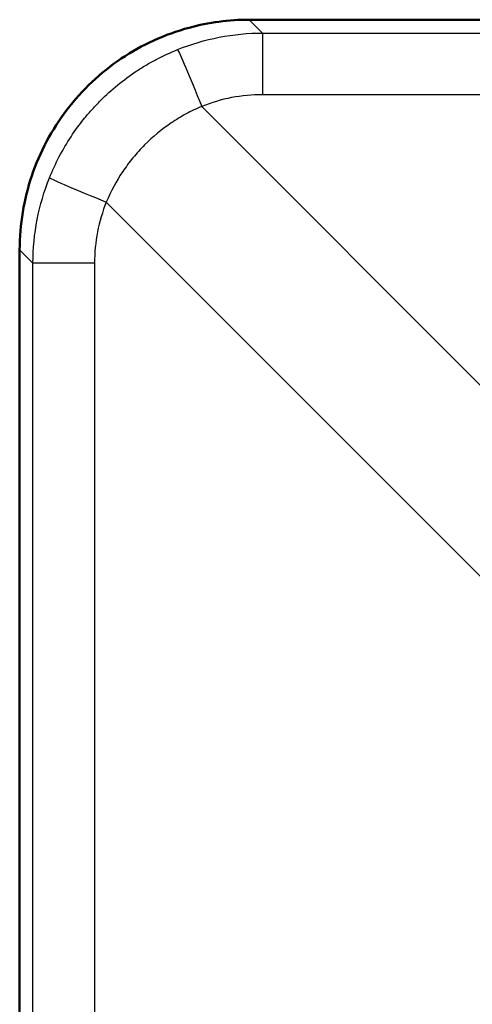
# Model space of a CAD drawing. Header units: millimetres. Extents: x 196 to 2279, y -1387 to 2348.
# Tile 65 of 82: x 202 to 289, y 1624 to 1814. Entities that reach past the tile are written whole.
import ezdxf

# ---------------------------------------------------------------- set-up
doc = ezdxf.new("R2010")
doc.units = ezdxf.units.MM
doc.header["$LTSCALE"] = 0.75
doc.layers.add('Visible', color=7, linetype='Continuous', lineweight=50)
doc.layers.add('Visible Narrow', color=7, linetype='Continuous', lineweight=25)

msp = doc.modelspace()

# ---------------------------------------------------------------- linework, layer by layer
at = {"layer": 'Visible', "extrusion": (0, 1, -2.96628e-13)}
for p, q in [((357.03, 1813.61, -1009.56), (246.35, 1813.61, -1009.56)), ((202.03, 1769.29, -1009.56), (202.03, 1397.63, -1009.56))]:
    msp.add_line(p, q, dxfattribs=at)
at = {"layer": 'Visible'}
msp.add_open_spline([(202.03, 1769.29, -1009.56), (202.03, 1774.09, -1009.56), (202.83, 1778.96, -1009.56), (205.9, 1788.07, -1009.56), (208.23, 1792.44, -1009.56), (214.07, 1800.07, -1009.56), (217.66, 1803.44, -1009.56), (225.62, 1808.77, -1009.56), (230.09, 1810.81, -1009.56), (238.49, 1813.09, -1009.56), (242.44, 1813.61, -1009.56), (246.35, 1813.61, -1009.56)], degree=3, knots=[0, 0, 0, 0, 1.440455, 1.440455, 2.88612, 2.88612, 4.324146, 4.324146, 5.760875, 5.760875, 6.934222, 6.934222, 6.934222, 6.934222], dxfattribs=at)
at = {"layer": 'Visible Narrow', "extrusion": (0, 1, -2.96628e-13)}
for p, q in [((357.03, 1813.61, -1009.52), (246.35, 1813.61, -1009.52)), ((246.35, 1813.61, -1009.52), (248.92, 1811.04, -976.41)), ((248.92, 1811.04, -976.41), (356.88, 1811.04, -976.41)), ((356.17, 1799.16, -964.72), (248.92, 1799.16, -964.72)), ((237.17, 1796.89, -964.58), (316.56, 1717.5, -959.69)), ((298.14, 1699.08, -959.69), (218.75, 1778.47, -964.58)), ((204.6, 1766.72, -976.41), (202.03, 1769.29, -1009.52)), ((202.03, 1769.29, -1009.52), (202.03, 1397.63, -1009.52)), ((204.6, 1400.2, -976.41), (204.6, 1766.72, -976.41)), ((216.48, 1766.72, -964.72), (216.48, 1400.2, -964.72))]:
    msp.add_line(p, q, dxfattribs=at)
at = {"layer": 'Visible Narrow', "extrusion": (1, 0, 0)}
for centre, radius, start, end in [((1813.11, -1009.56, 246.35), 0.5, 0, 4.438), ((1798.38, -977.39, 248.92), 12.7, 4.438, 86.479)]:
    msp.add_arc(centre, radius, start, end, dxfattribs=at)
at = {"layer": 'Visible Narrow', "extrusion": (0.927791, 0.372396, -0.022914)}
msp.add_arc((1578.51, -956.63, 911.3), 12.7, 5.7596, 86.7327, dxfattribs=at)
at = {"layer": 'Visible Narrow', "extrusion": (0.372396, 0.927791, 0.022914)}
msp.add_arc((458.74, -1016.69, 1709.41), 12.7, 5.7596, 86.7327, dxfattribs=at)
at = {"layer": 'Visible Narrow', "extrusion": (0, -1, 2.96628e-13)}
msp.add_arc((202.53, -1009.56, -1769.29), 0.5, 175.562, 180, dxfattribs=at)
at = {"layer": 'Visible Narrow', "extrusion": (-5.50854e-15, -1, 2.99092e-13)}
msp.add_arc((217.26, -977.39, -1766.72), 12.7, 93.521, 175.562, dxfattribs=at)
at = {"layer": 'Visible Narrow'}
for points, knots in [([(246.35, 1813.61, -1009.52), (243.44, 1813.61, -1009.52), (240.54, 1813.32, -1009.52), (234.84, 1812.19, -1009.51), (232.05, 1811.35, -1009.51), (226.69, 1809.13, -1009.51), (224.12, 1807.76, -1009.51), (219.3, 1804.54, -1009.5), (217.05, 1802.69, -1009.5), (212.95, 1798.59, -1009.5), (211.1, 1796.34, -1009.5), (207.88, 1791.52, -1009.51), (206.51, 1788.95, -1009.51), (204.29, 1783.59, -1009.51), (203.45, 1780.8, -1009.51), (202.32, 1775.1, -1009.52), (202.03, 1772.2, -1009.52), (202.03, 1769.29, -1009.52)], [2.359188, 2.359188, 2.359188, 2.359188, 2.554789, 2.554789, 2.750391, 2.750391, 2.945992, 2.945992, 3.141593, 3.141593, 3.337194, 3.337194, 3.532795, 3.532795, 3.728396, 3.728396, 3.923997, 3.923997, 3.923997, 3.923997]), ([(232.49, 1807.85, -975.98), (235.08, 1808.89, -976.06), (237.79, 1809.69, -976.14), (240.55, 1810.23, -976.21), (243.31, 1810.76, -976.28), (246.13, 1811.03, -976.35), (248.92, 1811.04, -976.41)], [3.2672695, 3.2672695, 3.2672695, 3.2672695, 3.4565481, 3.4565481, 3.4565481, 3.6458268, 3.6458268, 3.6458268, 3.6458268]), ([(207.79, 1783.15, -975.98), (208.92, 1785.94, -975.89), (210.3, 1788.58, -975.83), (211.94, 1791.06, -975.78), (212.76, 1792.31, -975.76), (213.64, 1793.51, -975.74), (214.59, 1794.67, -975.73), (215.07, 1795.25, -975.72), (215.56, 1795.83, -975.72), (216.06, 1796.38, -975.71), (216.57, 1796.94, -975.71), (217.08, 1797.49, -975.71), (217.61, 1798.01, -975.71), (219.73, 1800.13, -975.71), (222.03, 1802.01, -975.73), (224.52, 1803.66, -975.78), (225.14, 1804.07, -975.79), (225.78, 1804.47, -975.8), (226.42, 1804.85, -975.82), (227.07, 1805.24, -975.83), (227.73, 1805.61, -975.85), (228.4, 1805.96, -975.87), (229.73, 1806.66, -975.9), (231.09, 1807.29, -975.94), (232.49, 1807.85, -975.98)], [0, 0, 0, 0, 0.00892122, 0.00892122, 0.00892122, 0.01338202, 0.01338202, 0.01338202, 0.01561245, 0.01561245, 0.01561245, 0.01784289, 0.01784289, 0.01784289, 0.02676437, 0.02676437, 0.02676437, 0.02899489, 0.02899489, 0.02899489, 0.03122525, 0.03122525, 0.03122525, 0.03568582, 0.03568582, 0.03568582, 0.03568582]), ([(248.92, 1799.16, -964.72), (246.92, 1799.16, -964.72), (244.91, 1798.97, -964.71), (242.93, 1798.59, -964.68), (240.96, 1798.2, -964.66), (239.02, 1797.63, -964.62), (237.17, 1796.89, -964.58)], [2.6373585, 2.6373585, 2.6373585, 2.6373585, 2.8266372, 2.8266372, 2.8266372, 3.0159158, 3.0159158, 3.0159158, 3.0159158]), ([(237.17, 1796.89, -964.58), (236.14, 1796.46, -964.55), (235.13, 1795.98, -964.53), (234.15, 1795.45, -964.51), (233.66, 1795.18, -964.5), (233.17, 1794.9, -964.49), (232.69, 1794.61, -964.48), (232.21, 1794.32, -964.47), (231.74, 1794.02, -964.46), (231.28, 1793.71, -964.45), (229.44, 1792.47, -964.42), (227.73, 1791.06, -964.41), (226.15, 1789.48, -964.41), (225.76, 1789.09, -964.41), (225.37, 1788.68, -964.41), (225, 1788.27, -964.41), (224.62, 1787.85, -964.41), (224.25, 1787.43, -964.41), (223.9, 1787, -964.42), (223.19, 1786.14, -964.43), (222.53, 1785.24, -964.44), (221.91, 1784.33, -964.45), (221.91, 1784.32, -964.45), (221.9, 1784.32, -964.45), (221.9, 1784.32, -964.45), (220.67, 1782.48, -964.48), (219.61, 1780.53, -964.53), (218.75, 1778.47, -964.58)], [0, 0, 0, 0, 0.00335095, 0.00335095, 0.00335095, 0.00502964, 0.00502964, 0.00502964, 0.00670935, 0.00670935, 0.00670935, 0.01343474, 0.01343474, 0.01343474, 0.01511408, 0.01511408, 0.01511408, 0.01679342, 0.01679342, 0.01679342, 0.02015211, 0.02015211, 0.02015211, 0.02016408, 0.02016408, 0.02016408, 0.02686948, 0.02686948, 0.02686948, 0.02686948]), ([(204.6, 1766.72, -976.41), (204.61, 1769.51, -976.35), (204.88, 1772.33, -976.28), (205.41, 1775.09, -976.21), (205.95, 1777.85, -976.14), (206.75, 1780.56, -976.06), (207.79, 1783.15, -975.98)], [2.6373585, 2.6373585, 2.6373585, 2.6373585, 2.8266372, 2.8266372, 2.8266372, 3.0159158, 3.0159158, 3.0159158, 3.0159158]), ([(218.75, 1778.47, -964.58), (218.01, 1776.62, -964.62), (217.44, 1774.68, -964.66), (217.05, 1772.71, -964.68), (216.67, 1770.73, -964.71), (216.48, 1768.72, -964.72), (216.48, 1766.72, -964.72)], [3.2672695, 3.2672695, 3.2672695, 3.2672695, 3.4565481, 3.4565481, 3.4565481, 3.6458268, 3.6458268, 3.6458268, 3.6458268])]:
    msp.add_open_spline(points, degree=3, knots=knots, dxfattribs=at)

doc.saveas('drawing.dxf')
